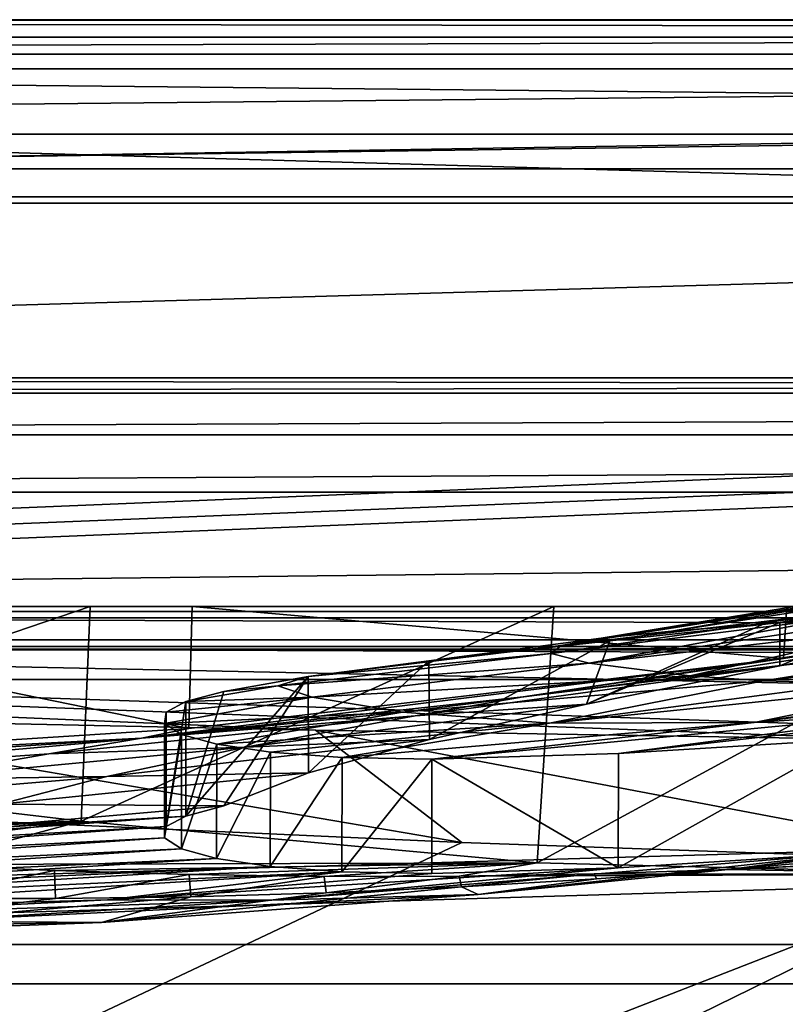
# Model space of a CAD drawing. Header units: metres. Extents: x -1004 to 0, y -708 to 0.
# Tile 27 of 99: x -732 to -666, y -86 to 0. Entities that reach past the tile are written whole.
import ezdxf

# ---------------------------------------------------------------- set-up
doc = ezdxf.new("R2010")
doc.units = ezdxf.units.M

msp = doc.modelspace()

# ---------------------------------------------------------------- linework, layer by layer
at = {"layer": 'top'}
for points in [[(-17.027203, -4.297202, 163.059692), (-987.0271, -4.297202, 163.059692), (-17.027203, -4.297202, 176.059937)], [(-987.0271, -4.297202, 163.059692), (-987.0271, -4.297202, 176.059692), (-17.027203, -4.297202, 176.059937)], [(-17.027203, -4.297202, 176.059937), (-987.0271, -4.297202, 176.059692), (-987.0271, -4.297202, 2050.059814)], [(-987.0271, -4.297202, 2063.059814), (-17.027203, -4.297202, 2063.059814), (-987.0271, -4.297202, 2050.059814)], [(-17.027203, -4.297202, 2063.059814), (-17.027203, -4.297202, 2050.059814), (-987.0271, -4.297202, 2050.059814)], [(-987.0271, -4.297202, 2050.059814), (-17.027203, -4.297202, 2050.059814), (-17.027203, -4.297202, 176.059937)], [(-17.027203, -4.297202, 2063.059814), (-987.0271, -4.297202, 2063.059814), (-51.027081, -31.297201, 2063.059814)], [(-51.027081, -31.297201, 2063.059814), (-987.0271, -4.297202, 2063.059814), (-953.0271, -31.297201, 2063.059814)], [(-17.027203, -4.297202, 163.059692), (-953.0271, -31.297201, 163.059692), (-987.0271, -4.297202, 163.059692)], [(-51.027081, -31.297201, 163.059692), (-953.0271, -31.297201, 163.059692), (-17.027203, -4.297202, 163.059692)], [(-51.027081, -31.297201, 2063.059814), (-953.0271, -31.297201, 2063.059814), (-56.027115, -32.636967, 2063.059814)], [(-953.0271, -31.297201, 2063.059814), (-948.0271, -32.636948, 2063.059814), (-56.027115, -32.636967, 2063.059814)], [(-953.0271, -31.297201, 163.059692), (-51.027081, -31.297201, 163.059692), (-948.0271, -32.636948, 163.059692)], [(-51.027081, -31.297201, 163.059692), (-56.027115, -32.636967, 163.059692), (-948.0271, -32.636948, 163.059692)], [(-56.027115, -32.636967, 2063.059814), (-948.0271, -32.636948, 2063.059814), (-944.366821, -36.297203, 2063.059814)], [(-948.0271, -32.636948, 163.059692), (-56.027115, -32.636967, 163.059692), (-944.366821, -36.297203, 163.059692)], [(-56.027115, -32.636967, 2063.059814), (-944.366821, -36.297203, 2063.059814), (-59.687374, -36.297272, 2063.059814)], [(-56.027115, -32.636967, 163.059692), (-59.687374, -36.297272, 163.059692), (-944.366821, -36.297203, 163.059692)], [(-944.366821, -36.297203, 2063.059814), (-943.0271, -41.297203, 2063.059814), (-59.687374, -36.297272, 2063.059814)], [(-944.366821, -36.297203, 163.059692), (-59.687374, -36.297272, 163.059692), (-943.0271, -41.297203, 163.059692)], [(-59.687374, -36.297272, 2063.059814), (-943.0271, -41.297203, 2063.059814), (-61.027081, -41.297325, 2063.059814)], [(-59.687374, -36.297272, 163.059692), (-61.027081, -41.297325, 163.059692), (-943.0271, -41.297203, 163.059692)], [(-943.0271, -41.297203, 2063.059814), (-943.0271, -51.297203, 2063.059814), (-61.027081, -41.297325, 2063.059814)], [(-943.0271, -41.297203, 163.059692), (-61.027081, -41.297325, 163.059692), (-943.0271, -51.297203, 163.059692)], [(-61.027081, -41.297325, 2063.059814), (-943.0271, -51.297203, 2063.059814), (-61.026958, -51.297203, 2063.059814)], [(-61.027081, -41.297325, 163.059692), (-61.026958, -51.297203, 163.059692), (-943.0271, -51.297203, 163.059692)], [(-640.829529, -48.120342, 1923.056763), (-675.462952, -53.445087, 1818.556274), (-626.076965, -44.951412, 1818.617554)], [(-626.076965, -44.951412, 1818.617554), (-675.462952, -53.445087, 1818.556274), (-633.373169, -46.15657, 1713.907837)], [(-675.462952, -53.445087, 1818.556274), (-681.615051, -54.059696, 1713.830444), (-633.373169, -46.15657, 1713.907837)], [(-633.373169, -46.15657, 1713.907837), (-681.615051, -54.059696, 1713.830444), (-637.526978, -47.207523, 1609.020386)], [(-681.615051, -54.059696, 1713.830444), (-685.128357, -54.707317, 1608.970215), (-637.526978, -47.207523, 1609.020386)], [(-637.526978, -47.207523, 1609.020386), (-685.128357, -54.707317, 1608.970215), (-662.211914, -52.003891, 1504.057007)], [(-640.829529, -48.120342, 1923.056763), (-666.014526, -52.694641, 1923.056885), (-675.462952, -53.445087, 1818.556274)], [(-666.014526, -52.694641, 1923.056885), (-635.649597, -47.850792, 1940.321289), (-645.294678, -49.900101, 1946.745972)], [(-666.014526, -52.694641, 1923.056885), (-640.829529, -48.120342, 1923.056763), (-635.649597, -47.850792, 1940.321289)], [(-652.577148, -51.539196, 1954.318237), (-666.014526, -52.694641, 1923.056885), (-645.294678, -49.900101, 1946.745972)], [(-61.026958, -51.297203, 163.059692), (-726.290894, -51.297203, 197.247162), (-943.0271, -51.297203, 163.059692)], [(-726.290894, -51.297203, 197.247162), (-767.234558, -51.297203, 193.941605), (-943.0271, -51.297203, 163.059692)], [(-769.87146, -51.297203, 2037.609009), (-507.81012, -51.297203, 2032.241211), (-943.0271, -51.297203, 2063.059814)], [(-507.81012, -51.297203, 2032.241211), (-454.791016, -51.297203, 2034.755859), (-943.0271, -51.297203, 2063.059814)], [(-943.0271, -51.297203, 2063.059814), (-454.791016, -51.297203, 2034.755859), (-61.026958, -51.297203, 2063.059814)], [(-770.159607, -65.319366, 2035.15332), (-717.685608, -61.972305, 2027.888794), (-769.87146, -51.297203, 2037.609009)], [(-769.87146, -51.297203, 2037.609009), (-717.685608, -61.972305, 2027.888794), (-717.379639, -51.297203, 2029.74585)], [(-717.379639, -51.297203, 2029.74585), (-560.64801, -51.297203, 2027.190918), (-769.87146, -51.297203, 2037.609009)], [(-560.64801, -51.297203, 2027.190918), (-507.81012, -51.297203, 2032.241211), (-769.87146, -51.297203, 2037.609009)], [(-727.075439, -70.062546, 204.031982), (-767.468323, -65.316795, 199.038956), (-726.290894, -51.297203, 197.247162)], [(-726.290894, -51.297203, 197.247162), (-767.468323, -65.316795, 199.038956), (-767.234558, -51.297203, 193.941605)], [(-687.228027, -73.702324, 211.318314), (-727.075439, -70.062546, 204.031982), (-685.753662, -51.297203, 203.297897)], [(-685.753662, -51.297203, 203.297897), (-727.075439, -70.062546, 204.031982), (-726.290894, -51.297203, 197.247162)], [(-685.753662, -51.297203, 203.297897), (-726.290894, -51.297203, 197.247162), (-61.026958, -51.297203, 163.059692)], [(-717.685608, -61.972305, 2027.888794), (-665.672119, -55.826614, 2018.356689), (-717.379639, -51.297203, 2029.74585)], [(-717.379639, -51.297203, 2029.74585), (-665.672119, -55.826614, 2018.356689), (-665.378967, -51.297203, 2019.108521)], [(-665.378967, -51.297203, 2019.108521), (-613.183472, -51.297203, 2019.616333), (-717.379639, -51.297203, 2029.74585)], [(-613.183472, -51.297203, 2019.616333), (-560.64801, -51.297203, 2027.190918), (-717.379639, -51.297203, 2029.74585)], [(-645.897888, -51.297203, 212.02446), (-647.987732, -74.70504, 220.283951), (-687.228027, -73.702324, 211.318314)], [(-645.897888, -51.297203, 212.02446), (-687.228027, -73.702324, 211.318314), (-685.753662, -51.297203, 203.297897)], [(-645.897888, -51.297203, 212.02446), (-685.753662, -51.297203, 203.297897), (-61.026958, -51.297203, 163.059692)], [(-657.854187, -53.027618, 1969.005981), (-666.014526, -52.694641, 1923.056885), (-652.577148, -51.539196, 1954.318237)], [(-665.672119, -55.826614, 2018.356689), (-652.62616, -53.833424, 2015.596313), (-665.378967, -51.297203, 2019.108521)], [(-685.128357, -54.707317, 1608.970215), (-686.006226, -55.402069, 1504.057129), (-662.211914, -52.003891, 1504.057007)], [(-662.211914, -52.003891, 1504.057007), (-686.006226, -55.402069, 1504.057129), (-661.103821, -52.326302, 1428.981689)], [(-686.006226, -55.402069, 1504.057129), (-682.6604, -56.256416, 1354.045044), (-661.103821, -52.326302, 1428.981689)], [(-661.103821, -52.326302, 1428.981689), (-682.6604, -56.256416, 1354.045044), (-658.515869, -52.630741, 1353.942505)], [(-666.014404, -56.4869, 1923.057007), (-649.693848, -53.3606, 2014.955078), (-688.458252, -59.184364, 1983.377441)], [(-649.693848, -53.3606, 2014.955078), (-652.62616, -53.833424, 2015.596313), (-688.458252, -59.184364, 1983.377441)], [(-667.533813, -52.857918, 1914.426514), (-666.014526, -52.694641, 1923.056885), (-682.894409, -59.835468, 1818.915405)], [(-682.894409, -59.835468, 1818.915405), (-666.014526, -52.694641, 1923.056885), (-666.014404, -56.4869, 1923.057007)], [(-680.852844, -54.281437, 1832.646729), (-667.533813, -52.857918, 1914.426514), (-682.894409, -59.835468, 1818.915405)], [(-682.6604, -56.256416, 1354.045044), (-654.440857, -53.044209, 1278.967163), (-658.515869, -52.630741, 1353.942505)], [(-682.6604, -56.256416, 1354.045044), (-673.88324, -57.344852, 1204.248535), (-654.440857, -53.044209, 1278.967163)], [(-675.462952, -53.445087, 1818.556274), (-667.533813, -52.857918, 1914.426514), (-680.852844, -54.281437, 1832.646729)], [(-666.014526, -52.694641, 1923.056885), (-667.533813, -52.857918, 1914.426514), (-675.462952, -53.445087, 1818.556274)], [(-673.88324, -57.344852, 1204.248535), (-648.876709, -53.449196, 1204.084961), (-654.440857, -53.044209, 1278.967163)], [(-666.014526, -52.694641, 1923.056885), (-657.854187, -53.027618, 1969.005981), (-666.014404, -56.4869, 1923.057007)], [(-666.014404, -56.4869, 1923.057007), (-657.854187, -53.027618, 1969.005981), (-649.693848, -53.3606, 2014.955078)], [(-680.852844, -54.281437, 1832.646729), (-696.68457, -56.03157, 1713.823242), (-681.615051, -54.059696, 1713.830444)], [(-681.615051, -54.059696, 1713.830444), (-696.68457, -56.03157, 1713.823242), (-685.128357, -54.707317, 1608.970215)], [(-688.458252, -59.184364, 1983.377441), (-652.62616, -53.833424, 2015.596313), (-665.672119, -55.826614, 2018.356689)], [(-675.462952, -53.445087, 1818.556274), (-680.852844, -54.281437, 1832.646729), (-681.615051, -54.059696, 1713.830444)], [(-648.876709, -53.449196, 1204.084961), (-673.88324, -57.344852, 1204.248535), (-641.822205, -53.707546, 1129.325806)], [(-641.822205, -53.707546, 1129.325806), (-673.88324, -57.344852, 1204.248535), (-667.445007, -57.777592, 1129.492065)], [(-633.275879, -53.682358, 1054.716309), (-641.822205, -53.707546, 1129.325806), (-667.445007, -57.777592, 1129.492065)], [(-667.445007, -57.777592, 1129.492065), (-659.634033, -57.985592, 1054.859985), (-633.275879, -53.682358, 1054.716309)], [(-696.68457, -56.03157, 1713.823242), (-707.235046, -57.402607, 1608.956421), (-685.128357, -54.707317, 1608.970215)], [(-685.128357, -54.707317, 1608.970215), (-707.235046, -57.402607, 1608.956421), (-686.006226, -55.402069, 1504.057129)], [(-696.68457, -56.03157, 1713.823242), (-680.852844, -54.281437, 1832.646729), (-696.628845, -62.909824, 1714.303833)], [(-680.852844, -54.281437, 1832.646729), (-682.894409, -59.835468, 1818.915405), (-696.628845, -62.909824, 1714.303833)], [(-688.458252, -59.184364, 1983.377441), (-665.672119, -55.826614, 2018.356689), (-721.803162, -62.80423, 1983.376099)], [(-665.672119, -55.826614, 2018.356689), (-717.685608, -61.972305, 2027.888794), (-721.803162, -62.80423, 1983.376099)], [(-707.235046, -57.402607, 1608.956421), (-709.903442, -58.230427, 1504.057129), (-686.006226, -55.402069, 1504.057129)], [(-686.006226, -55.402069, 1504.057129), (-709.903442, -58.230427, 1504.057129), (-682.6604, -56.256416, 1354.045044)], [(-649.846191, -60.211025, 784.734924), (-619.546509, -55.234798, 784.684448), (-668.249573, -61.432766, 906.060059)], [(-619.546509, -55.234798, 784.684448), (-639.875366, -57.283676, 906.060059), (-668.249573, -61.432766, 906.060059)], [(-709.903442, -58.230427, 1504.057129), (-706.90564, -59.232967, 1354.121948), (-682.6604, -56.256416, 1354.045044)], [(-707.235046, -57.402607, 1608.956421), (-696.68457, -56.03157, 1713.823242), (-707.204407, -65.838058, 1609.316162)], [(-696.68457, -56.03157, 1713.823242), (-696.628845, -62.909824, 1714.303833), (-707.204407, -65.838058, 1609.316162)], [(-682.6604, -56.256416, 1354.045044), (-706.90564, -59.232967, 1354.121948), (-673.88324, -57.344852, 1204.248535)], [(-682.894409, -59.835468, 1818.915405), (-666.014404, -56.4869, 1923.057007), (-697.872314, -60.852165, 1923.057007)], [(-666.014404, -56.4869, 1923.057007), (-688.458252, -59.184364, 1983.377441), (-697.872314, -60.852165, 1923.057007)], [(-714.610352, -58.718834, 1504.064331), (-707.235046, -57.402607, 1608.956421), (-717.940796, -69.609138, 1429.258301)], [(-717.940796, -69.609138, 1429.258301), (-707.235046, -57.402607, 1608.956421), (-714.610657, -68.717987, 1504.057129)], [(-707.235046, -57.402607, 1608.956421), (-707.204407, -65.838058, 1609.316162), (-714.610657, -68.717987, 1504.057129)], [(-707.235046, -57.402607, 1608.956421), (-714.610352, -58.718834, 1504.064331), (-709.903442, -58.230427, 1504.057129)], [(-706.90564, -59.232967, 1354.121948), (-699.000977, -60.52087, 1204.368042), (-673.88324, -57.344852, 1204.248535)], [(-673.88324, -57.344852, 1204.248535), (-699.000977, -60.52087, 1204.368042), (-667.445007, -57.777592, 1129.492065)], [(-668.249573, -61.432766, 906.060059), (-639.875366, -57.283676, 906.060059), (-650.445435, -57.857521, 980.373413)], [(-714.610352, -58.718834, 1504.064331), (-717.944275, -59.611256, 1429.153809), (-709.903442, -58.230427, 1504.057129)], [(-709.903442, -58.230427, 1504.057129), (-717.944275, -59.611256, 1429.153809), (-706.90564, -59.232967, 1354.121948)], [(-699.000977, -60.52087, 1204.368042), (-686.134521, -61.499485, 1054.963257), (-667.445007, -57.777592, 1129.492065)], [(-667.445007, -57.777592, 1129.492065), (-686.134521, -61.499485, 1054.963257), (-659.634033, -57.985592, 1054.859985)], [(-686.134521, -61.499485, 1054.963257), (-650.445435, -57.857521, 980.373413), (-659.634033, -57.985592, 1054.859985)], [(-686.134521, -61.499485, 1054.963257), (-668.249573, -61.432766, 906.060059), (-650.445435, -57.857521, 980.373413)], [(-649.846191, -60.211025, 784.734924), (-680.100586, -64.13002, 784.502808), (-628.162292, -58.173946, 664.056458)], [(-680.100586, -64.13002, 784.502808), (-660.114258, -62.907749, 664.155151), (-628.162292, -58.173946, 664.056458)], [(-697.872314, -60.852165, 1923.057007), (-688.458252, -59.184364, 1983.377441), (-721.803162, -62.80423, 1983.376099)], [(-706.90564, -59.232967, 1354.121948), (-719.670044, -60.53735, 1354.189087), (-719.791931, -61.514797, 1279.30481)], [(-706.90564, -59.232967, 1354.121948), (-719.791931, -61.514797, 1279.30481), (-699.000977, -60.52087, 1204.368042)], [(-717.944275, -59.611256, 1429.153809), (-719.670044, -60.53735, 1354.189087), (-706.90564, -59.232967, 1354.121948)], [(-717.944275, -59.611256, 1429.153809), (-714.610352, -58.718834, 1504.064331), (-717.940796, -69.609138, 1429.258301)], [(-719.670044, -60.53735, 1354.189087), (-717.944275, -59.611256, 1429.153809), (-719.667603, -70.533867, 1354.405518)], [(-717.944275, -59.611256, 1429.153809), (-717.940796, -69.609138, 1429.258301), (-719.667603, -70.533867, 1354.405518)], [(-696.628845, -62.909824, 1714.303833), (-682.894409, -59.835468, 1818.915405), (-712.729614, -63.593075, 1818.842285)], [(-682.894409, -59.835468, 1818.915405), (-697.872314, -60.852165, 1923.057007), (-712.729614, -63.593075, 1818.842285)], [(-668.249573, -61.432766, 906.060059), (-696.427368, -64.645462, 906.080139), (-649.846191, -60.211025, 784.734924)], [(-696.427368, -64.645462, 906.080139), (-680.100586, -64.13002, 784.502808), (-649.846191, -60.211025, 784.734924)], [(-712.729614, -63.593075, 1818.842285), (-697.872314, -60.852165, 1923.057007), (-729.911133, -64.167885, 1923.057007)], [(-697.872314, -60.852165, 1923.057007), (-721.803162, -62.80423, 1983.376099), (-729.911133, -64.167885, 1923.057007)], [(-719.791931, -61.514797, 1279.30481), (-719.670044, -60.53735, 1354.189087), (-719.793945, -71.511093, 1279.533325)], [(-719.670044, -60.53735, 1354.189087), (-719.667603, -70.533867, 1354.405518), (-719.793945, -71.511093, 1279.533325)], [(-719.791931, -61.514797, 1279.30481), (-718.311523, -62.471367, 1204.434814), (-699.000977, -60.52087, 1204.368042)], [(-699.000977, -60.52087, 1204.368042), (-718.311523, -62.471367, 1204.434814), (-715.223633, -63.334442, 1129.498535)], [(-699.000977, -60.52087, 1204.368042), (-715.223633, -63.334442, 1129.498535), (-686.134521, -61.499485, 1054.963257)], [(-719.791931, -61.514797, 1279.30481), (-719.793945, -71.511093, 1279.533325), (-718.311523, -62.471367, 1204.434814)], [(-715.223633, -63.334442, 1129.498535), (-710.530701, -64.031853, 1054.644043), (-686.134521, -61.499485, 1054.963257)], [(-686.134521, -61.499485, 1054.963257), (-710.530701, -64.031853, 1054.644043), (-704.270996, -64.49144, 980.287476)], [(-686.134521, -61.499485, 1054.963257), (-704.270996, -64.49144, 980.287476), (-668.249573, -61.432766, 906.060059)], [(-704.270996, -64.49144, 980.287476), (-696.427368, -64.645462, 906.080139), (-668.249573, -61.432766, 906.060059)], [(-762.079041, -66.424118, 1923.057007), (-721.803162, -62.80423, 1983.376099), (-794.323242, -67.614372, 1923.057007)], [(-794.323242, -67.614372, 1923.057007), (-721.803162, -62.80423, 1983.376099), (-770.159607, -65.319366, 2035.15332)], [(-721.803162, -62.80423, 1983.376099), (-717.685608, -61.972305, 2027.888794), (-770.159607, -65.319366, 2035.15332)], [(-729.911133, -64.167885, 1923.057007), (-721.803162, -62.80423, 1983.376099), (-762.079041, -66.424118, 1923.057007)], [(-719.793945, -71.511093, 1279.533325), (-718.318848, -72.46759, 1204.674927), (-718.311523, -62.471367, 1204.434814)], [(-718.311523, -62.471367, 1204.434814), (-718.318848, -72.46759, 1204.674927), (-715.223633, -63.334442, 1129.498535)], [(-724.833557, -66.139351, 1714.213013), (-712.729614, -63.593075, 1818.842285), (-742.723267, -66.426247, 1818.786743)], [(-712.729614, -63.593075, 1818.842285), (-729.911133, -64.167885, 1923.057007), (-742.723267, -66.426247, 1818.786743)], [(-707.204407, -65.838058, 1609.316162), (-696.628845, -62.909824, 1714.303833), (-724.833557, -66.139351, 1714.213013)], [(-696.628845, -62.909824, 1714.303833), (-712.729614, -63.593075, 1818.842285), (-724.833557, -66.139351, 1714.213013)], [(-718.318848, -72.46759, 1204.674927), (-715.242676, -73.329567, 1129.864136), (-715.223633, -63.334442, 1129.498535)], [(-715.223633, -63.334442, 1129.498535), (-715.242676, -73.329567, 1129.864136), (-710.530701, -64.031853, 1054.644043)], [(-659.628235, -72.843178, 664.056396), (-660.114258, -62.907749, 664.155151), (-680.135742, -74.130554, 784.733643)], [(-660.114258, -62.907749, 664.155151), (-680.100586, -64.13002, 784.502808), (-680.135742, -74.130554, 784.733643)], [(-742.723267, -66.426247, 1818.786743), (-729.911133, -64.167885, 1923.057007), (-762.079041, -66.424118, 1923.057007)], [(-715.242676, -73.329567, 1129.864136), (-710.566772, -74.026726, 1055.134644), (-710.530701, -64.031853, 1054.644043)], [(-710.530701, -64.031853, 1054.644043), (-710.566772, -74.026726, 1055.134644), (-704.270996, -64.49144, 980.287476)], [(-710.566772, -74.026726, 1055.134644), (-704.293152, -74.48896, 980.52063), (-704.270996, -64.49144, 980.287476)], [(-704.270996, -64.49144, 980.287476), (-704.293152, -74.48896, 980.52063), (-696.427368, -64.645462, 906.080139)], [(-680.135742, -74.130554, 784.733643), (-680.100586, -64.13002, 784.502808), (-696.427368, -64.645462, 906.080139)], [(-767.468323, -65.316795, 199.038956), (-727.075439, -70.062546, 204.031982), (-788.33136, -71.859062, 430.611725)], [(-704.293152, -74.48896, 980.52063), (-696.425049, -74.643692, 906.06012), (-696.427368, -64.645462, 906.080139)], [(-696.427368, -64.645462, 906.080139), (-696.425049, -74.643692, 906.06012), (-680.135742, -74.130554, 784.733643)], [(-734.164429, -68.583672, 1609.258667), (-724.833557, -66.139351, 1714.213013), (-753.168091, -68.546066, 1714.169556)], [(-724.833557, -66.139351, 1714.213013), (-742.723267, -66.426247, 1818.786743), (-753.168091, -68.546066, 1714.169556)], [(-714.610657, -68.717987, 1504.057129), (-707.204407, -65.838058, 1609.316162), (-734.164429, -68.583672, 1609.258667)], [(-707.204407, -65.838058, 1609.316162), (-724.833557, -66.139351, 1714.213013), (-734.164429, -68.583672, 1609.258667)], [(-734.164429, -68.583672, 1609.258667), (-740.707703, -70.995979, 1504.057129), (-714.610657, -68.717987, 1504.057129)], [(-740.707703, -70.995979, 1504.057129), (-717.940796, -69.609138, 1429.258301), (-714.610657, -68.717987, 1504.057129)], [(-719.667603, -70.533867, 1354.405518), (-717.940796, -69.609138, 1429.258301), (-769.436951, -73.357925, 1429.131714)], [(-717.940796, -69.609138, 1429.258301), (-740.707703, -70.995979, 1504.057129), (-769.436951, -73.357925, 1429.131714)], [(-788.33136, -71.859062, 430.611725), (-727.075439, -70.062546, 204.031982), (-776.553162, -72.404121, 430.611725)], [(-727.075439, -70.062546, 204.031982), (-764.767456, -72.889854, 430.611725), (-776.553162, -72.404121, 430.611725)], [(-719.793945, -71.511093, 1279.533325), (-719.667603, -70.533867, 1354.405518), (-770.77417, -74.136597, 1354.12085)], [(-719.667603, -70.533867, 1354.405518), (-769.436951, -73.357925, 1429.131714), (-770.77417, -74.136597, 1354.12085)], [(-727.075439, -70.062546, 204.031982), (-752.982056, -73.333992, 430.611725), (-764.767456, -72.889854, 430.611725)], [(-741.204712, -73.848633, 430.611725), (-752.982056, -73.333992, 430.611725), (-727.075439, -70.062546, 204.031982)], [(-687.228027, -73.702324, 211.318314), (-741.204712, -73.848633, 430.611725), (-727.075439, -70.062546, 204.031982)], [(-770.77417, -74.136597, 1354.12085), (-770.895203, -74.951553, 1279.092163), (-719.793945, -71.511093, 1279.533325)], [(-770.895203, -74.951553, 1279.092163), (-718.318848, -72.46759, 1204.674927), (-719.793945, -71.511093, 1279.533325)], [(-770.895203, -74.951553, 1279.092163), (-769.798767, -75.767975, 1204.112671), (-718.318848, -72.46759, 1204.674927)], [(-769.798767, -75.767975, 1204.112671), (-715.242676, -73.329567, 1129.864136), (-718.318848, -72.46759, 1204.674927)], [(-710.42334, -76.976013, 784.993225), (-659.628235, -72.843178, 664.056396), (-680.135742, -74.130554, 784.733643)], [(-692.373657, -76.46579, 664.056396), (-659.628235, -72.843178, 664.056396), (-710.42334, -76.976013, 784.993225)], [(-659.628235, -72.843178, 664.056396), (-692.373657, -76.46579, 664.056396), (-670.227173, -74.252205, 547.334473)], [(-659.628235, -72.843178, 664.056396), (-670.227173, -74.252205, 547.334473), (-659.391541, -72.940102, 662.833008)], [(-670.227173, -74.252205, 547.334473), (-658.444885, -73.222527, 547.334351), (-659.391541, -72.940102, 662.833008)], [(-715.242676, -73.329567, 1129.864136), (-769.798767, -75.767975, 1204.112671), (-767.48407, -76.550682, 1129.250366)], [(-710.566772, -74.026726, 1055.134644), (-715.242676, -73.329567, 1129.864136), (-767.48407, -76.550682, 1129.250366)], [(-741.204712, -73.848633, 430.611725), (-687.228027, -73.702324, 211.318314), (-729.429932, -74.377953, 430.611725)], [(-741.158325, -76.815849, 547.334717), (-741.204712, -73.848633, 430.611725), (-729.429932, -74.377953, 430.611725)], [(-729.429932, -74.377953, 430.611725), (-687.228027, -73.702324, 211.318314), (-717.643921, -74.725105, 430.611725)], [(-687.228027, -73.702324, 211.318314), (-705.849121, -74.889694, 430.611725), (-717.643921, -74.725105, 430.611725)], [(-705.849121, -74.889694, 430.611725), (-687.228027, -73.702324, 211.318314), (-694.049316, -74.871391, 430.611694)], [(-687.228027, -73.702324, 211.318314), (-647.987732, -74.70504, 220.283951), (-694.049316, -74.871391, 430.611694)], [(-670.227173, -74.252205, 547.334473), (-670.449768, -74.285515, 430.611694), (-658.658813, -73.718033, 430.611694)], [(-670.449768, -74.285515, 430.611694), (-647.987732, -74.70504, 220.283951), (-658.658813, -73.718033, 430.611694)], [(-658.658813, -73.718033, 430.611694), (-658.444885, -73.222527, 547.334351), (-670.227173, -74.252205, 547.334473)], [(-710.566772, -74.026726, 1055.134644), (-767.48407, -76.550682, 1129.250366), (-763.950317, -77.266449, 1054.573853)], [(-704.293152, -74.48896, 980.52063), (-710.566772, -74.026726, 1055.134644), (-763.950317, -77.266449, 1054.573853)], [(-763.950317, -77.266449, 1054.573853), (-759.196655, -77.88208, 980.152893), (-704.293152, -74.48896, 980.52063)], [(-759.196655, -77.88208, 980.152893), (-724.773132, -76.946068, 906.060059), (-704.293152, -74.48896, 980.52063)], [(-729.429932, -74.377953, 430.611725), (-729.322815, -76.824425, 547.334778), (-741.158325, -76.815849, 547.334717)], [(-729.322815, -76.824425, 547.334778), (-729.429932, -74.377953, 430.611725), (-717.643921, -74.725105, 430.611725)], [(-717.489319, -76.659393, 547.334778), (-729.322815, -76.824425, 547.334778), (-717.643921, -74.725105, 430.611725)], [(-724.773132, -76.946068, 906.060059), (-680.135742, -74.130554, 784.733643), (-696.425049, -74.643692, 906.06012)], [(-724.773132, -76.946068, 906.060059), (-710.42334, -76.976013, 784.993225), (-680.135742, -74.130554, 784.733643)], [(-704.293152, -74.48896, 980.52063), (-724.773132, -76.946068, 906.060059), (-696.425049, -74.643692, 906.06012)], [(-717.643921, -74.725105, 430.611725), (-705.849121, -74.889694, 430.611725), (-717.489319, -76.659393, 547.334778)], [(-705.849121, -74.889694, 430.611725), (-694.049316, -74.871391, 430.611694), (-705.659912, -76.318909, 547.334778)], [(-694.049316, -74.871391, 430.611694), (-693.837891, -75.802979, 547.334717), (-705.659912, -76.318909, 547.334778)], [(-694.049316, -74.871391, 430.611694), (-647.987732, -74.70504, 220.283951), (-682.248047, -74.669998, 430.611694)], [(-693.837891, -75.802979, 547.334717), (-694.049316, -74.871391, 430.611694), (-682.248047, -74.669998, 430.611694)], [(-682.025879, -75.113213, 547.334595), (-693.837891, -75.802979, 547.334717), (-682.248047, -74.669998, 430.611694)], [(-692.373657, -76.46579, 664.056396), (-682.025879, -75.113213, 547.334595), (-670.227173, -74.252205, 547.334473)], [(-647.987732, -74.70504, 220.283951), (-670.449768, -74.285515, 430.611694), (-682.248047, -74.669998, 430.611694)], [(-682.248047, -74.669998, 430.611694), (-670.449768, -74.285515, 430.611694), (-682.025879, -75.113213, 547.334595)], [(-682.025879, -75.113213, 547.334595), (-670.449768, -74.285515, 430.611694), (-670.227173, -74.252205, 547.334473)], [(-705.849121, -74.889694, 430.611725), (-705.659912, -76.318909, 547.334778), (-717.489319, -76.659393, 547.334778)], [(-693.837891, -75.802979, 547.334717), (-682.025879, -75.113213, 547.334595), (-692.373657, -76.46579, 664.056396)], [(-725.295898, -78.904343, 664.056396), (-692.373657, -76.46579, 664.056396), (-740.853516, -78.803085, 785.687195)], [(-692.373657, -76.46579, 664.056396), (-710.42334, -76.976013, 784.993225), (-740.853516, -78.803085, 785.687195)], [(-705.659912, -76.318909, 547.334778), (-693.837891, -75.802979, 547.334717), (-725.295898, -78.904343, 664.056396)], [(-725.295898, -78.904343, 664.056396), (-693.837891, -75.802979, 547.334717), (-692.373657, -76.46579, 664.056396)], [(-717.489319, -76.659393, 547.334778), (-705.659912, -76.318909, 547.334778), (-725.295898, -78.904343, 664.056396)], [(-759.196655, -77.88208, 980.152893), (-753.222473, -78.362854, 906.060059), (-724.773132, -76.946068, 906.060059)], [(-725.295898, -78.904343, 664.056396), (-758.330505, -80.147919, 664.056396), (-717.489319, -76.659393, 547.334778)], [(-758.330505, -80.147919, 664.056396), (-729.322815, -76.824425, 547.334778), (-717.489319, -76.659393, 547.334778)], [(-729.322815, -76.824425, 547.334778), (-758.330505, -80.147919, 664.056396), (-741.158325, -76.815849, 547.334717)], [(-753.222473, -78.362854, 906.060059), (-710.42334, -76.976013, 784.993225), (-724.773132, -76.946068, 906.060059)], [(-740.853516, -78.803085, 785.687195), (-710.42334, -76.976013, 784.993225), (-753.222473, -78.362854, 906.060059)], [(-725.295898, -78.904343, 664.056396), (-740.853516, -78.803085, 785.687195), (-771.371765, -79.603683, 786.816406)], [(-758.330505, -80.147919, 664.056396), (-725.295898, -78.904343, 664.056396), (-771.371765, -79.603683, 786.816406)]]:
    msp.add_3dface(points, dxfattribs=at)
at = {"layer": 'top0123410'}
for points in [[(-0.024684, -0.027127, 2050.999756), (-988.024658, -16.027126, 2050.999756), (-1004.024658, -0.027127, 2050.999756)], [(-1001.024658, -3.027127, 2110.919678), (-0.024684, -0.027127, 2110.919678), (-1004.024658, -0.027127, 2110.919678)], [(-1004.024658, -0.027127, 2050.999756), (-1004.024658, -0.027127, 2110.919678), (-0.024684, -0.027127, 2050.999756)], [(-1004.024658, -0.027127, 2110.919678), (-0.024684, -0.027127, 2110.919678), (-0.024684, -0.027127, 2050.999756)], [(-1001.024658, -3.027127, 2110.919678), (-3.024684, -3.027127, 2110.919678), (-0.024684, -0.027127, 2110.919678)], [(-16.024683, -16.027126, 2050.999756), (-988.024658, -16.027126, 2050.999756), (-0.024684, -0.027127, 2050.999756)], [(-3.024684, -3.027127, 2053.855713), (-1001.024658, -3.027127, 2053.855713), (-13.024684, -13.027127, 2053.855713)], [(-13.024684, -13.027127, 2053.855713), (-1001.024658, -3.027127, 2053.855713), (-991.024658, -13.027127, 2053.855713)], [(-3.024684, -3.027127, 2053.855713), (-3.024684, -3.027127, 2110.919678), (-1001.024658, -3.027127, 2053.855713)], [(-3.024684, -3.027127, 2110.919678), (-1001.024658, -3.027127, 2110.919678), (-1001.024658, -3.027127, 2053.855713)], [(-13.024684, -13.027127, 2065.279785), (-991.024658, -13.027127, 2065.279785), (-952.32666, -51.725147, 2065.279785)], [(-991.024658, -13.027127, 2053.855713), (-991.024658, -13.027127, 2065.279785), (-13.024684, -13.027127, 2053.855713)], [(-991.024658, -13.027127, 2065.279785), (-13.024684, -13.027127, 2065.279785), (-13.024684, -13.027127, 2053.855713)], [(-13.024684, -13.027127, 2065.279785), (-952.32666, -51.725147, 2065.279785), (-51.722702, -51.725147, 2065.279785)], [(-16.024683, -16.027126, 2050.999756), (-16.024683, -16.027126, 2063.023682), (-988.024658, -16.027126, 2050.999756)], [(-16.024683, -16.027126, 2063.023682), (-988.024658, -16.027126, 2063.023682), (-988.024658, -16.027126, 2050.999756)], [(-988.024658, -16.027126, 2063.023682), (-16.024683, -16.027126, 2063.023682), (-949.855835, -54.196003, 2063.023682)], [(-949.855835, -54.196003, 2063.023682), (-16.024683, -16.027126, 2063.023682), (-54.193558, -54.196003, 2063.023682)], [(-51.722702, -51.725147, 2065.279785), (-952.32666, -51.725147, 2065.279785), (-54.78347, -54.785912, 2076.154297)], [(-952.32666, -51.725147, 2065.279785), (-949.265869, -54.785912, 2076.154297), (-54.78347, -54.785912, 2076.154297)], [(-946.368103, -57.683689, 2075.415039), (-949.855835, -54.196003, 2063.023682), (-57.681248, -57.683689, 2075.415039)], [(-949.855835, -54.196003, 2063.023682), (-54.193558, -54.196003, 2063.023682), (-57.681248, -57.683689, 2075.415039)], [(-54.78347, -54.785912, 2076.154297), (-949.265869, -54.785912, 2076.154297), (-948.978638, -55.06852, 2077.158447)], [(-948.978638, -55.06852, 2077.158447), (-55.066074, -55.06852, 2077.158447), (-54.78347, -54.785912, 2076.154297)], [(-55.066074, -55.06852, 2077.158447), (-948.978638, -55.06852, 2077.158447), (-942.551392, -80.844612, 2094.340576)], [(-942.551392, -80.844612, 2094.340576), (-61.497986, -80.844574, 2094.340576), (-55.066074, -55.06852, 2077.158447)], [(-946.368103, -57.683689, 2075.415039), (-57.681248, -57.683689, 2075.415039), (-939.832214, -84.262329, 2093.132324)], [(-57.681248, -57.683689, 2075.415039), (-64.217148, -84.262329, 2093.132324), (-939.832214, -84.262329, 2093.132324)], [(-71.917656, -108.310646, 2112.649414), (-61.497986, -80.844574, 2094.340576), (-942.551392, -80.844612, 2094.340576)], [(-932.131714, -108.310623, 2112.649414), (-71.917656, -108.310646, 2112.649414), (-942.551392, -80.844612, 2094.340576)], [(-929.595459, -111.251724, 2111.123535), (-939.832214, -84.262329, 2093.132324), (-74.453926, -111.251724, 2111.123535)], [(-939.832214, -84.262329, 2093.132324), (-64.217148, -84.262329, 2093.132324), (-74.453926, -111.251724, 2111.123535)]]:
    msp.add_3dface(points, dxfattribs=at)
at = {"layer": 'top0123459'}
for points in [[(0, 0), (-994.049377, -10), (-1004.049377, 0)], [(-1002.522156, -1.527202, 175), (-1.527202, -1.527202, 175), (-1004.049377, 0)], [(-1.527202, -1.527202, 175), (0, 0), (-1004.049377, 0)], [(-10, -10), (-994.049377, -10), (0, 0)], [(-1002.522156, -1.527202, 175), (-980.601746, -15.487401, 175), (-1.527202, -1.527202, 175)], [(-980.601746, -15.487401, 175), (-23.447599, -15.487401, 175), (-1.527202, -1.527202, 175)], [(-994.049377, -10, 90), (-994.049377, -10), (-10, -10, 90)], [(-994.049377, -10), (-10, -10), (-10, -10, 90)], [(-10, -10, 90), (-787.024658, -653.266907, 90), (-994.049377, -10, 90)], [(-217.024689, -653.266907, 90), (-787.024658, -653.266907, 90), (-10, -10, 90)], [(-980.601746, -15.487401, 163.059708), (-936.825439, -52.298347, 163.059708), (-23.447599, -15.487401, 163.059708)], [(-980.601746, -15.487401, 163.059708), (-23.447599, -15.487401, 163.059708), (-980.601746, -15.487401, 175)], [(-23.447599, -15.487401, 163.059708), (-23.447599, -15.487401, 175), (-980.601746, -15.487401, 175)], [(-936.825439, -52.298347, 163.059708), (-67.223724, -52.298347, 163.059708), (-23.447599, -15.487401, 163.059708)], [(-655.475037, -62.955688, 140.056442), (-604.328857, -63.554558, 140.04599), (-936.825439, -52.298347, 163.059708)], [(-604.328857, -63.554558, 140.04599), (-399.720367, -63.554554, 140.046005), (-936.825439, -52.298347, 163.059708)], [(-936.825439, -52.298347, 163.059708), (-399.720367, -63.554554, 140.046005), (-67.223724, -52.298347, 163.059708)], [(-655.475037, -62.955688, 140.056442), (-936.825439, -52.298347, 163.059708), (-706.614014, -62.117355, 140.071075)], [(-936.825439, -52.298347, 163.059708), (-757.743408, -61.039642, 140.08989), (-706.614014, -62.117355, 140.071075)], [(-757.743408, -61.039642, 140.08989), (-741.71167, -69.780937, 117.120087), (-693.802979, -71.936363, 117.082466)], [(-757.743408, -61.039642, 140.08989), (-693.802979, -71.936363, 117.082466), (-706.614014, -62.117355, 140.071075)], [(-693.802979, -71.936363, 117.082466), (-645.875183, -73.613029, 117.0532), (-706.614014, -62.117355, 140.071075)], [(-706.614014, -62.117355, 140.071075), (-645.875183, -73.613029, 117.0532), (-655.475037, -62.955688, 140.056442)], [(-741.71167, -69.780937, 117.120087), (-939.295715, -187.940216, 115.05761), (-693.802979, -71.936363, 117.082466)], [(-939.295715, -187.940216, 115.05761), (-645.875183, -73.613029, 117.0532), (-693.802979, -71.936363, 117.082466)], [(-939.295715, -187.940216, 115.05761), (-941.707825, -218.630936, 114.521904), (-645.875183, -73.613029, 117.0532)], [(-941.707825, -218.630936, 114.521904), (-597.932983, -74.810768, 117.032295), (-645.875183, -73.613029, 117.0532)], [(-943.563782, -249.360291, 113.985519), (-944.863037, -280.118225, 113.448639), (-597.932983, -74.810768, 117.032295)], [(-597.932983, -74.810768, 117.032295), (-944.863037, -280.118225, 113.448639), (-514.138, -508.234344, 109.46685)], [(-941.707825, -218.630936, 114.521904), (-943.563782, -249.360291, 113.985519), (-597.932983, -74.810768, 117.032295)]]:
    msp.add_3dface(points, dxfattribs=at)

doc.saveas('drawing.dxf')
